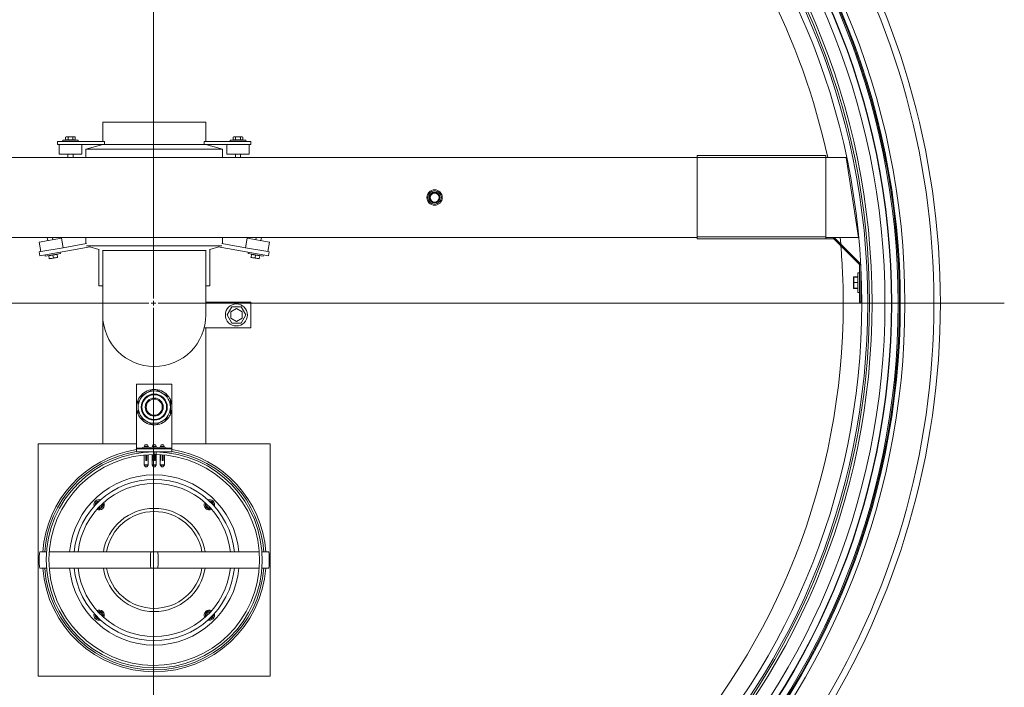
# Model space of a CAD drawing. Header units: metres. Extents: x 1333.9 to 1416.6, y -82.7 to -2.5.
# Tile 48 of 160: x 1362.5 to 1364.1, y -11.7 to -10.7. Entities that reach past the tile are written whole.
import ezdxf

# ---------------------------------------------------------------- set-up
doc = ezdxf.new("R2010")
doc.units = ezdxf.units.M
doc.linetypes.add('AUSGEZOGEN', pattern=[0])
for name, color, linetype, lineweight in [('XR$5$AM_0', 7, 'AUSGEZOGEN', 50), ('XR$5$MARKETING_DRW', 7, 'AUSGEZOGEN', 13), ('XR$5$ZR_Sanitär', 1, 'AUSGEZOGEN', 13)]:
    doc.layers.add(name, color=color, linetype=linetype, lineweight=lineweight)

# ---------------------------------------------------------------- blocks, each defined once
blk = doc.blocks.new('A$C43b69e9d')
at = {"layer": 'XR$5$AM_0', "lineweight": 18, "transparency": 33554687}
for p, q in [((-0.002745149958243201, 0.01537705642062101), (-0.002745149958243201, -0.02741489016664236)), ((0.0004044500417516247, -0.02741489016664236), (0.0004044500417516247, 0.01537705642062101)), ((-0.02001714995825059, -0.001446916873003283), (-0.02001714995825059, -0.01059091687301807)), ((-0.01087314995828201, -0.001446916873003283), (-0.02001714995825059, -0.001446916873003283)), ((-0.01576264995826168, -0.001511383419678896), (-0.01576264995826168, -0.001776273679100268)), ((-0.01512764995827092, -0.001776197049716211), (-0.01512764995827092, -0.001511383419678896)), ((-0.01087314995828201, -0.00532041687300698), (-0.01087314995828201, -0.001446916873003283)), ((-0.003313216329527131, -0.001485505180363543), (-0.003463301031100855, -0.001511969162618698)), ((-0.003463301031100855, -0.001511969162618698), (-0.003113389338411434, -0.003496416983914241)), ((-0.0033021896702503, -0.001548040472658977), (-0.003313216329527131, -0.001485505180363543)), ((-0.002926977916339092, -0.00148188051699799), (-0.0033021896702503, -0.001548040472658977)), ((-0.0033021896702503, -0.001548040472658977), (-0.003147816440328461, -0.002423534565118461)), ((-0.002926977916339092, -0.00148188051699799), (-0.002772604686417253, -0.002357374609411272)), ((-0.01576264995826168, -0.001878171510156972), (-0.01576264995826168, -0.005891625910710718)), ((-0.01512764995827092, -0.005891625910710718), (-0.01512764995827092, -0.001878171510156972)), ((-0.003586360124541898, -0.001881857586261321), (-0.003572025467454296, -0.001963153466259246)), ((-0.003468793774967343, -0.001861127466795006), (-0.003571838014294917, -0.001879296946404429)), ((-0.003428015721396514, -0.00171208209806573), (-0.003478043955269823, -0.001720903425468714)), ((-0.003425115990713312, -0.002021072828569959), (-0.003478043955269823, -0.001720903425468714)), ((-0.003468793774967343, -0.001861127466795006), (-0.003440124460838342, -0.002023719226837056)), ((-0.003450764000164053, -0.001875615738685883), (-0.003465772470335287, -0.001878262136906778)), ((-0.002745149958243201, -0.001798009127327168), (-0.002867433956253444, -0.001819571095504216)), ((-0.002745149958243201, -0.001772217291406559), (-0.002746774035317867, -0.001772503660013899)), ((-0.002746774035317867, -0.001772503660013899), (-0.002745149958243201, -0.001781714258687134)), ((-0.003543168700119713, -0.002041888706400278), (-0.003572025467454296, -0.001963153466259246)), ((-0.003572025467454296, -0.001963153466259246), (-0.003543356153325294, -0.002125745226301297)), ((-0.003514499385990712, -0.002204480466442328), (-0.003543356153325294, -0.002125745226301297)), ((-0.003543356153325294, -0.002125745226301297), (-0.003529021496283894, -0.002207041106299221)), ((-0.003440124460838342, -0.002023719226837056), (-0.003543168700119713, -0.002041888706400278)), ((-0.00341145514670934, -0.002186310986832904), (-0.003514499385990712, -0.002204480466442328)), ((-0.003440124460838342, -0.002023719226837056), (-0.00341145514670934, -0.002186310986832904)), ((-0.0033721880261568, -0.002321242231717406), (-0.003425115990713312, -0.002021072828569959)), ((-0.003414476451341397, -0.002169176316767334), (-0.003399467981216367, -0.002166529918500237)), ((-0.0033721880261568, -0.002321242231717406), (-0.003322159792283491, -0.002312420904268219)), ((-0.002832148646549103, -0.002019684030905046), (-0.002745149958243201, -0.002004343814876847)), ((0.0005314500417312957, -0.002272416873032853), (0.0005314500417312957, -0.003161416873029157)), ((0.0009124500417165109, -0.002272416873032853), (0.0005314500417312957, -0.002272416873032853)), ((0.0009124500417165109, -0.002208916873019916), (0.0009124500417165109, -0.004051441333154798)), ((0.0009124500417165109, -0.002208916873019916), (0.001039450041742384, -0.002208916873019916)), ((0.001039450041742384, -0.002208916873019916), (0.001039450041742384, -0.004051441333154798)), ((-0.002772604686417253, -0.002357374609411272), (-0.003147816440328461, -0.002423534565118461)), ((-0.002983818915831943, -0.003353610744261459), (-0.003147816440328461, -0.002423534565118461)), ((0.0005314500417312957, -0.002615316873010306), (0.0004044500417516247, -0.002615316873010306)), ((0.001090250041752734, -0.002412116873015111), (0.001039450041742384, -0.002412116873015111)), ((0.001090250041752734, -0.003021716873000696), (0.001090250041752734, -0.002412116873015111)), ((0.001105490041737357, -0.002569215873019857), (0.001090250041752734, -0.002569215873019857)), ((0.001105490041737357, -0.002526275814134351), (0.001210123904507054, -0.002526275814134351)), ((0.001105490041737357, -0.002621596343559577), (0.001105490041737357, -0.002526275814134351)), ((0.001105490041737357, -0.00281223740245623), (0.001105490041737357, -0.002621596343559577)), ((0.001105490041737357, -0.002621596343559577), (0.001210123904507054, -0.002621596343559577)), ((0.001224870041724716, -0.002551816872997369), (0.001210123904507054, -0.002526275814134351)), ((0.001210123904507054, -0.002526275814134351), (0.001224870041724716, -0.002573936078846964)), ((0.001224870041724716, -0.002573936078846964), (0.001224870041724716, -0.002551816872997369)), ((0.001224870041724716, -0.002716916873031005), (0.001224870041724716, -0.002573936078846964)), ((0.0004044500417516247, -0.002818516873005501), (0.0005314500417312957, -0.002818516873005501)), ((0.001039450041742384, -0.003021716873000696), (0.001090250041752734, -0.003021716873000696)), ((0.001090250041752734, -0.00286461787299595), (0.001105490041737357, -0.00286461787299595)), ((0.001105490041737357, -0.002907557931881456), (0.001105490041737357, -0.00281223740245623)), ((0.001105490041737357, -0.00281223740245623), (0.001210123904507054, -0.00281223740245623)), ((0.001105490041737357, -0.002907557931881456), (0.001210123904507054, -0.002907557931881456)), ((0.001210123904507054, -0.00281223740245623), (0.001224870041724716, -0.002859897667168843)), ((0.001210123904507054, -0.002907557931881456), (0.001224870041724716, -0.002882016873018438)), ((0.001224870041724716, -0.002859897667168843), (0.001224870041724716, -0.002716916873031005)), ((0.001224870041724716, -0.002882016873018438), (0.001224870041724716, -0.002859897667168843)), ((-0.003116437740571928, -0.003479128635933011), (-0.003212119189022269, -0.003834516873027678)), ((-0.003075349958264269, -0.008684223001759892), (-0.003075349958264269, -0.003353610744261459)), ((-0.002745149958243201, -0.003326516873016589), (-0.00298859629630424, -0.003326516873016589)), ((0.0007346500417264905, -0.003326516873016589), (0.0004044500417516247, -0.003326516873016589)), ((0.0009124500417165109, -0.003161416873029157), (0.0005314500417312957, -0.003161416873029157)), ((0.0009124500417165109, -0.003986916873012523), (0.0007346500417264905, -0.003326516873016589)), ((0.0007346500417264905, -0.003326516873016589), (0.0007346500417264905, -0.008711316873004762)), ((-0.01760710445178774, -0.003693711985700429), (-0.01761837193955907, -0.003693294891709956)), ((-0.01327192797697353, -0.003693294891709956), (-0.01328319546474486, -0.003693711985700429)), ((-0.004650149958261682, -0.003834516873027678), (-0.004650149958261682, -0.003986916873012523)), ((-0.003203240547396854, -0.003834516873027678), (-0.004650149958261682, -0.003834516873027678)), ((-0.01332921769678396, -0.003986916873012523), (-0.01334161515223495, -0.003986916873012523)), ((-0.01321436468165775, -0.003986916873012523), (-0.01321463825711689, -0.003986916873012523)), ((-0.005793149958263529, -0.003986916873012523), (-0.01087314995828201, -0.003986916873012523)), ((-0.004650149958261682, -0.003986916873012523), (-0.005793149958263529, -0.003986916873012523)), ((-0.004650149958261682, -0.003986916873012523), (-0.003243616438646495, -0.003986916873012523)), ((-0.003253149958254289, -0.008050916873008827), (-0.003253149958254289, -0.003986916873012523)), ((0.0009124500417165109, -0.004051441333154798), (0.001039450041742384, -0.004051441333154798)), ((0.0009124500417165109, -0.004051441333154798), (0.0009124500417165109, -0.007986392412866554)), ((0.001801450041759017, -0.003986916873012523), (0.001039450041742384, -0.003986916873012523)), ((0.001801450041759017, -0.008050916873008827), (0.001801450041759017, -0.003986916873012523)), ((-0.01119064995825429, -0.00532041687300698), (-0.01119064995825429, -0.006717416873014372)), ((-0.01119064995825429, -0.00532041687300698), (-0.01106364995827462, -0.00532041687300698)), ((-0.01106364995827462, -0.00532041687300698), (-0.01106364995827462, -0.006717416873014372)), ((-0.01106364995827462, -0.00532041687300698), (-0.01103824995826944, -0.00532041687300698)), ((-0.01103824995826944, -0.00532041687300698), (-0.008523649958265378, -0.00532041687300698)), ((-0.01103824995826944, -0.00532041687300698), (-0.01103824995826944, -0.005515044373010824)), ((-0.008523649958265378, -0.00532041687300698), (-0.008523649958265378, -0.006717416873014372)), ((-0.01170626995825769, -0.005621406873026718), (-0.01178246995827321, -0.005676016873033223)), ((-0.01178246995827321, -0.005726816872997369), (-0.01178246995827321, -0.005676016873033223)), ((-0.01178246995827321, -0.005726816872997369), (-0.01170626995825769, -0.005781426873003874)), ((-0.01170626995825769, -0.005781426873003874), (-0.01170626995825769, -0.005621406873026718)), ((-0.01170372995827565, -0.005630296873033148), (-0.01170626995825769, -0.005630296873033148)), ((-0.01170626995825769, -0.005772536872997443), (-0.01170372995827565, -0.005772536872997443)), ((-0.01152846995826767, -0.005621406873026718), (-0.01170372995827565, -0.005621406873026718)), ((-0.01170372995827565, -0.005781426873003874), (-0.01170372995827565, -0.005621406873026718)), ((-0.01170372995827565, -0.005781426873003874), (-0.01152846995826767, -0.005781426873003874)), ((-0.01152846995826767, -0.005623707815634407), (-0.01152846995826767, -0.005621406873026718)), ((-0.01131109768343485, -0.005623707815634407), (-0.01152846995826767, -0.005623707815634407)), ((-0.01152846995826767, -0.005682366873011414), (-0.01130590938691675, -0.005682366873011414)), ((-0.01152846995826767, -0.005720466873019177), (-0.01152846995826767, -0.005682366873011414)), ((-0.01130298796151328, -0.005720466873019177), (-0.01152846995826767, -0.005720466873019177)), ((-0.01152846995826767, -0.005779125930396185), (-0.01129917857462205, -0.005779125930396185)), ((-0.01152846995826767, -0.005781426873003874), (-0.01152846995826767, -0.005779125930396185)), ((-0.01129910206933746, -0.005781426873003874), (-0.01129904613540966, -0.005781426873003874)), ((-0.01119064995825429, -0.005623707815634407), (-0.01120904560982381, -0.005623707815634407)), ((-0.01120398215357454, -0.005682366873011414), (-0.01119064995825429, -0.005682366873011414)), ((-0.01119064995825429, -0.005720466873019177), (-0.01120113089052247, -0.005720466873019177)), ((-0.01119741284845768, -0.005779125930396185), (-0.01119064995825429, -0.005779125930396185)), ((-0.01105094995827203, -0.005486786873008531), (-0.01106364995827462, -0.005486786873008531)), ((-0.01100014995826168, -0.005599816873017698), (-0.01105094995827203, -0.005486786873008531)), ((-0.01105094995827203, -0.005916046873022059), (-0.01105094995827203, -0.005486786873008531)), ((-0.01105094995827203, -0.005916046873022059), (-0.01100014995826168, -0.005803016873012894)), ((-0.01100014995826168, -0.005803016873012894), (-0.01100014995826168, -0.005599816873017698)), ((-0.01096458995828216, -0.005630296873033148), (-0.01100014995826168, -0.005630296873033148)), ((-0.01100014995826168, -0.005772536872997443), (-0.01096458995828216, -0.005772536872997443)), ((-0.01096458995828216, -0.005772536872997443), (-0.01096458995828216, -0.005630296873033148)), ((-0.01576264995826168, -0.005891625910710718), (-0.01576264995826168, -0.006146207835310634)), ((-0.01576264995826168, -0.006146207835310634), (-0.01576264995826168, -0.01015966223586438)), ((-0.01512764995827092, -0.006146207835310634), (-0.01512764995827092, -0.005891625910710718)), ((-0.01512764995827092, -0.01015966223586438), (-0.01512764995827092, -0.006146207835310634)), ((-0.01170626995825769, -0.005938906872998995), (-0.01178246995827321, -0.0059935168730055)), ((-0.01178246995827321, -0.00604431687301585), (-0.01178246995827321, -0.0059935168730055)), ((-0.01178246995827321, -0.00604431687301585), (-0.01170626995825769, -0.006098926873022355)), ((-0.01170626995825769, -0.006098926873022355), (-0.01170626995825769, -0.005938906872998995)), ((-0.01170372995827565, -0.005947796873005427), (-0.01170626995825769, -0.005947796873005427)), ((-0.01170626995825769, -0.006090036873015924), (-0.01170372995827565, -0.006090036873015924)), ((-0.0112930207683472, -0.005938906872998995), (-0.01170372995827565, -0.005938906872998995)), ((-0.01170372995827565, -0.006098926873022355), (-0.01170372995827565, -0.005938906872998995)), ((-0.01170372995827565, -0.006098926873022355), (-0.0112930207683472, -0.006098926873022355)), ((-0.01152846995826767, -0.005938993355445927), (-0.01129301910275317, -0.005938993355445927)), ((-0.01152846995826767, -0.005949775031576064), (-0.01152846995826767, -0.005938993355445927)), ((-0.0112929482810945, -0.005942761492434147), (-0.01152846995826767, -0.005942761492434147)), ((-0.01129285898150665, -0.005947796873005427), (-0.01152846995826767, -0.005947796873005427)), ((-0.01129282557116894, -0.005949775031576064), (-0.01152846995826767, -0.005949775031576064)), ((-0.01152846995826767, -0.006022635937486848), (-0.01129224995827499, -0.006022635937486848)), ((-0.01152846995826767, -0.006059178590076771), (-0.01152846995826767, -0.006022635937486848)), ((-0.01152846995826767, -0.006058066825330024), (-0.01129224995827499, -0.006058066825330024)), ((-0.01129224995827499, -0.006059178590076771), (-0.01152846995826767, -0.006059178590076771)), ((-0.01119141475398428, -0.006099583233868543), (-0.01129299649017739, -0.006097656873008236)), ((-0.01119064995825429, -0.006018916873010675), (-0.01129224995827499, -0.006018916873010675)), ((-0.01129224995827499, -0.0060951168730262), (-0.01129224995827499, -0.006018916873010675)), ((-0.01119064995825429, -0.0060951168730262), (-0.01129224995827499, -0.0060951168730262)), ((-0.01122602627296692, -0.006098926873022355), (-0.01119064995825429, -0.006098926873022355)), ((-0.01119064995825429, -0.005938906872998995), (-0.0111914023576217, -0.005938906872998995)), ((-0.01119140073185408, -0.005938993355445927), (-0.01119064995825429, -0.005938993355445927)), ((-0.01119064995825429, -0.005942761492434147), (-0.01119133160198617, -0.005942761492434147)), ((-0.01119064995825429, -0.005947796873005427), (-0.01119124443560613, -0.005947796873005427)), ((-0.01119064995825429, -0.005949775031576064), (-0.01119121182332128, -0.005949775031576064)), ((-0.01119064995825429, -0.0060951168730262), (-0.01119064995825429, -0.006018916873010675)), ((-0.01106364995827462, -0.005916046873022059), (-0.01105094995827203, -0.005916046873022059)), ((-0.01105094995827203, -0.006121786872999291), (-0.01106364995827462, -0.006121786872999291)), ((-0.01105094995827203, -0.006121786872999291), (-0.01105094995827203, -0.005916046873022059)), ((-0.01100014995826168, -0.006234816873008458), (-0.01105094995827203, -0.006121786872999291)), ((-0.01105094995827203, -0.006551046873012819), (-0.01105094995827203, -0.006121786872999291)), ((-0.01100014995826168, -0.005917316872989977), (-0.01102583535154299, -0.005860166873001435)), ((-0.01102583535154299, -0.006177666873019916), (-0.01100014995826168, -0.006120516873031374)), ((-0.01100014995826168, -0.006120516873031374), (-0.01100014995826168, -0.005917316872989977)), ((-0.01096458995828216, -0.005947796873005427), (-0.01100014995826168, -0.005947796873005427)), ((-0.01100014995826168, -0.006090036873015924), (-0.01096458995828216, -0.006090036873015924)), ((-0.01096458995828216, -0.006090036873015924), (-0.01096458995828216, -0.005947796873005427)), ((-0.01170626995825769, -0.006256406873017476), (-0.01178246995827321, -0.006311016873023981)), ((-0.01178246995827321, -0.006361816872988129), (-0.01178246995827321, -0.006311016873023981)), ((-0.01178246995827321, -0.006361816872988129), (-0.01170626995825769, -0.006416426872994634)), ((-0.01170626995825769, -0.006416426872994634), (-0.01170626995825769, -0.006256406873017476)), ((-0.01170372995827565, -0.006265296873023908), (-0.01170626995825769, -0.006265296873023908)), ((-0.01170626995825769, -0.006407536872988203), (-0.01170372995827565, -0.006407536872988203)), ((-0.01152846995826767, -0.006256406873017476), (-0.01170372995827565, -0.006256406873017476)), ((-0.01170372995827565, -0.006416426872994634), (-0.01170372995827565, -0.006256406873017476)), ((-0.01170372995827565, -0.006416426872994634), (-0.01152846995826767, -0.006416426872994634)), ((-0.01152846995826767, -0.006262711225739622), (-0.01152846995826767, -0.006256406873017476)), ((-0.01152846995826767, -0.006256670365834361), (-0.01129906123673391, -0.006256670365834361)), ((-0.01129928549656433, -0.006260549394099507), (-0.01152846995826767, -0.006260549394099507)), ((-0.01129941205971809, -0.006262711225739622), (-0.01152846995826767, -0.006262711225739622)), ((-0.01152846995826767, -0.006329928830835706), (-0.01130391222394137, -0.006329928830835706)), ((-0.01152846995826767, -0.006367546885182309), (-0.01152846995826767, -0.006329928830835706)), ((-0.01152846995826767, -0.006366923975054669), (-0.01130685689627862, -0.006366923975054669)), ((-0.01130690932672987, -0.006367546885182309), (-0.01152846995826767, -0.006367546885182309)), ((-0.01152846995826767, -0.00641616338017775), (-0.01131129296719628, -0.00641616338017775)), ((-0.01152846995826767, -0.006416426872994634), (-0.01152846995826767, -0.00641616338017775)), ((-0.01120926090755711, -0.006416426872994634), (-0.0112091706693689, -0.006416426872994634)), ((-0.01120923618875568, -0.00641616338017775), (-0.01119064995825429, -0.00641616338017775)), ((-0.01119064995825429, -0.006367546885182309), (-0.01120495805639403, -0.006367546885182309)), ((-0.01120490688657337, -0.006366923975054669), (-0.01119064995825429, -0.006366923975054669)), ((-0.01120203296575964, -0.006329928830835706), (-0.01119064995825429, -0.006329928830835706)), ((-0.01119064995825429, -0.006262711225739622), (-0.0111976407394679, -0.006262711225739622)), ((-0.01119064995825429, -0.006260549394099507), (-0.01119751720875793, -0.006260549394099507)), ((-0.01119729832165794, -0.006256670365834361), (-0.01119064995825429, -0.006256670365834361)), ((-0.01106364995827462, -0.006551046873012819), (-0.01105094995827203, -0.006551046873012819)), ((-0.01105094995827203, -0.006551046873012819), (-0.01100014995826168, -0.006438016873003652)), ((-0.01103824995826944, -0.006522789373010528), (-0.01103824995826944, -0.006717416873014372)), ((-0.01100014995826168, -0.006438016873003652), (-0.01100014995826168, -0.006234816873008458)), ((-0.01096458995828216, -0.006265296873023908), (-0.01100014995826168, -0.006265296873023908)), ((-0.01100014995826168, -0.006407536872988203), (-0.01096458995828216, -0.006407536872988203)), ((-0.01096458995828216, -0.006407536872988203), (-0.01096458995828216, -0.006265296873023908)), ((-0.01119064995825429, -0.006717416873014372), (-0.01106364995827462, -0.006717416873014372)), ((-0.01103824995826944, -0.006717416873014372), (-0.01106364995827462, -0.006717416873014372)), ((-0.01103824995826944, -0.006717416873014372), (-0.008523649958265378, -0.006717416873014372)), ((-0.01087314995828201, -0.01059091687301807), (-0.01087314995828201, -0.006717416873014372)), ((-0.01761837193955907, -0.008077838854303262), (-0.01764756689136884, -0.008081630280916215)), ((-0.01334161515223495, -0.008050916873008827), (-0.01332921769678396, -0.008050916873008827)), ((-0.01324273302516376, -0.008081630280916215), (-0.01327192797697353, -0.008077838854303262)), ((-0.01321463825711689, -0.008050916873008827), (-0.01321436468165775, -0.008050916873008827)), ((-0.01087314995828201, -0.008050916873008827), (-0.006301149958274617, -0.008050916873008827)), ((-0.006301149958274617, -0.007986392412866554), (-0.006301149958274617, -0.009828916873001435)), ((-0.005793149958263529, -0.008050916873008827), (-0.004650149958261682, -0.008050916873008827)), ((-0.00528514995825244, -0.008050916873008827), (-0.00528514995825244, -0.009828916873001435)), ((-0.004650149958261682, -0.008050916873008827), (-0.004650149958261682, -0.008203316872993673)), ((-0.003243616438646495, -0.008050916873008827), (-0.004650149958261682, -0.008050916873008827)), ((0.0007346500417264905, -0.008711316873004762), (0.0009124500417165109, -0.008050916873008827)), ((0.0009124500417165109, -0.007986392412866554), (0.001039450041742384, -0.007986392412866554)), ((0.0009124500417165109, -0.009828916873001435), (0.0009124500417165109, -0.007986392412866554)), ((0.001039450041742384, -0.009828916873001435), (0.001039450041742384, -0.007986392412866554)), ((0.001039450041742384, -0.008050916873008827), (0.001801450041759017, -0.008050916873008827)), ((-0.004650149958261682, -0.008203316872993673), (-0.003203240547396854, -0.008203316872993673)), ((-0.003212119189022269, -0.008203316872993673), (-0.003116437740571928, -0.008558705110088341)), ((-0.005793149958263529, -0.00888610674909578), (-0.00611471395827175, -0.009071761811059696)), ((-0.005471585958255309, -0.009071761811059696), (-0.005793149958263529, -0.00888610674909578)), ((-0.003113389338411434, -0.00854141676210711), (-0.003463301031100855, -0.01052586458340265)), ((-0.003147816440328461, -0.00961429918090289), (-0.002983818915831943, -0.008684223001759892)), ((-0.00298859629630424, -0.008711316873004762), (-0.002745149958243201, -0.008711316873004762)), ((0.0004044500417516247, -0.008711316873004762), (0.0007346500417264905, -0.008711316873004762)), ((0.0005314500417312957, -0.008876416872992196), (0.0005314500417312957, -0.009765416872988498)), ((0.0009124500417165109, -0.008876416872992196), (0.0005314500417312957, -0.008876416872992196)), ((-0.00611471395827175, -0.009071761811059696), (-0.00611471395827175, -0.00944307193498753)), ((-0.005920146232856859, -0.009037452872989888), (-0.006047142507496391, -0.009257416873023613)), ((-0.006047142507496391, -0.009257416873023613), (-0.005920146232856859, -0.009477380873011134)), ((-0.0056661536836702, -0.009037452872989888), (-0.005920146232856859, -0.009037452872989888)), ((-0.005539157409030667, -0.009257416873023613), (-0.0056661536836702, -0.009037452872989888)), ((-0.0056661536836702, -0.009477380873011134), (-0.005539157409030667, -0.009257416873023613)), ((-0.005471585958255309, -0.00944307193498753), (-0.005471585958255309, -0.009071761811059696)), ((0.0005314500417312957, -0.00921931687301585), (0.0004044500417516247, -0.00921931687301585)), ((0.001090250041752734, -0.009016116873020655), (0.001039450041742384, -0.009016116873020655)), ((0.001090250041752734, -0.009625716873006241), (0.001090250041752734, -0.009016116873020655)), ((0.001105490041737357, -0.0091732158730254), (0.001090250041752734, -0.0091732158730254)), ((0.001105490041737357, -0.009225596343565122), (0.001105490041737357, -0.009130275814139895)), ((0.001105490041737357, -0.009130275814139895), (0.001210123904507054, -0.009130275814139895)), ((0.001105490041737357, -0.009225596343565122), (0.001210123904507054, -0.009225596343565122)), ((0.001105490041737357, -0.009416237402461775), (0.001105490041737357, -0.009225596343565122)), ((0.001224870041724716, -0.009155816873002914), (0.001210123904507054, -0.009130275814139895)), ((0.001210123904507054, -0.009130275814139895), (0.001224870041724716, -0.009177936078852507)), ((0.001224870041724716, -0.009177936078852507), (0.001224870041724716, -0.009155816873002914)), ((0.001224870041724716, -0.009320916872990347), (0.001224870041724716, -0.009177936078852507)), ((-0.00611471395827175, -0.00944307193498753), (-0.005793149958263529, -0.009628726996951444)), ((-0.005920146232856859, -0.009477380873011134), (-0.0056661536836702, -0.009477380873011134)), ((-0.005793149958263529, -0.009628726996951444), (-0.005471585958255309, -0.00944307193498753)), ((-0.003147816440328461, -0.00961429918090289), (-0.0033021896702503, -0.01048979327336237)), ((-0.002772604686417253, -0.00968045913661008), (-0.003147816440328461, -0.00961429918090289)), ((-0.002772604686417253, -0.00968045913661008), (-0.002926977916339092, -0.01055595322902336)), ((0.0004044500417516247, -0.009422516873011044), (0.0005314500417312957, -0.009422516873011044)), ((0.001039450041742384, -0.009625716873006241), (0.001090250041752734, -0.009625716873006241)), ((0.001090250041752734, -0.009468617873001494), (0.001105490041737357, -0.009468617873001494)), ((0.001105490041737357, -0.009416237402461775), (0.001210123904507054, -0.009416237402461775)), ((0.001105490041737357, -0.009511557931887), (0.001105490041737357, -0.009416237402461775)), ((0.001105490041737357, -0.009511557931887), (0.001210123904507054, -0.009511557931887)), ((0.001210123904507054, -0.009416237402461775), (0.001224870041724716, -0.009463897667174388)), ((0.001210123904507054, -0.009511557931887), (0.001224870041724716, -0.009486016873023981)), ((0.001224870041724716, -0.009463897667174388), (0.001224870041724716, -0.009320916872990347)), ((0.001224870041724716, -0.009486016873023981), (0.001224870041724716, -0.009463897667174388)), ((-0.00528514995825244, -0.009828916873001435), (-0.006301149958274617, -0.009828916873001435)), ((-0.003572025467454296, -0.01007468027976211), (-0.003586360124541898, -0.01015597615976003)), ((-0.003543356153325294, -0.009912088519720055), (-0.003572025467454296, -0.01007468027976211)), ((-0.003571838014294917, -0.01015853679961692), (-0.003572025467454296, -0.01007468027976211)), ((-0.003529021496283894, -0.00983079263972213), (-0.003543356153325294, -0.009912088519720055)), ((-0.003543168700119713, -0.009995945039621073), (-0.003543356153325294, -0.009912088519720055)), ((-0.003440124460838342, -0.0100141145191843), (-0.003543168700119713, -0.009995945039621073)), ((-0.00341145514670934, -0.009851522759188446), (-0.003514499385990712, -0.009833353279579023)), ((-0.003478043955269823, -0.01031693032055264), (-0.0033721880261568, -0.009716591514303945)), ((-0.003440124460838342, -0.0100141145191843), (-0.003468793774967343, -0.01017670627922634)), ((-0.00341145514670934, -0.009851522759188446), (-0.003440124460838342, -0.0100141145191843)), ((-0.003399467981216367, -0.009871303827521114), (-0.003414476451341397, -0.009868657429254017)), ((-0.003322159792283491, -0.009725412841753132), (-0.0033721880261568, -0.009716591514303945)), ((-0.002745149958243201, -0.0100334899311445), (-0.002832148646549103, -0.01001814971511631)), ((0.0009124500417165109, -0.009765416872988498), (0.0005314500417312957, -0.009765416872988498)), ((0.0009124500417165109, -0.009828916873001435), (0.001039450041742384, -0.009828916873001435)), ((-0.01576264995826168, -0.01026162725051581), (-0.01576264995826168, -0.01052645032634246)), ((-0.01512764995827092, -0.01052645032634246), (-0.01512764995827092, -0.01026155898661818)), ((-0.003468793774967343, -0.01017670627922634), (-0.003571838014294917, -0.01015853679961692)), ((-0.003478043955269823, -0.01031693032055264), (-0.003428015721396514, -0.01032575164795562)), ((-0.003465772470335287, -0.01015957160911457), (-0.003450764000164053, -0.01016221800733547)), ((-0.002867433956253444, -0.01021826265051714), (-0.002745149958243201, -0.01023982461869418)), ((-0.002745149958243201, -0.01025611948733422), (-0.002746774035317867, -0.01026533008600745)), ((-0.002746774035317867, -0.01026533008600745), (-0.002745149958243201, -0.01026561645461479)), ((-0.02001714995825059, -0.01059091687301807), (-0.01087314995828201, -0.01059091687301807)), ((-0.003463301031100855, -0.01052586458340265), (-0.003313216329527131, -0.01055232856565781)), ((-0.003313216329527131, -0.01055232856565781), (-0.0033021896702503, -0.01048979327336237)), ((-0.002926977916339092, -0.01055595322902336), (-0.0033021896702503, -0.01048979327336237)), ((-0.00279594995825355, -0.03249489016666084), (-0.00279594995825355, -0.02741489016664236)), ((-0.002719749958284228, -0.02741489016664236), (-0.00279594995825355, -0.02741489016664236)), ((-0.002719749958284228, -0.02741489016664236), (-0.002719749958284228, -0.03249489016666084)), ((0.0004044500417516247, -0.02741489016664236), (-0.002719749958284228, -0.02741489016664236)), ((0.0004044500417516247, -0.03249489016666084), (0.0004044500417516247, -0.02741489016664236)), ((0.0004806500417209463, -0.02741489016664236), (0.0004044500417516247, -0.02741489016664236)), ((0.0004806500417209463, -0.02741489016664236), (0.0004806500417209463, -0.03249489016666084)), ((-0.00279594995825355, -0.03249489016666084), (-0.002719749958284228, -0.03249489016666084)), ((-0.00279594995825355, -0.03279352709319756), (-0.00279594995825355, -0.03249489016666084)), ((-0.002745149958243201, -0.03249489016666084), (-0.002745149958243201, -0.03376385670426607)), ((0.0004044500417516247, -0.03249489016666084), (-0.002719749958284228, -0.03249489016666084)), ((0.0004044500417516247, -0.03328749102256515), (0.0004044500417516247, -0.03249489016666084)), ((0.0004044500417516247, -0.03249489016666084), (0.0004806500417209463, -0.03249489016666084)), ((-0.002803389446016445, -0.03281148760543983), (-0.003800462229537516, -0.03380856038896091)), ((-0.002767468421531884, -0.0328474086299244), (-0.003764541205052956, -0.03384448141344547)), ((-0.002803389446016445, -0.03281148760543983), (-0.002767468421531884, -0.0328474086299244)), ((-0.00279594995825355, -0.03279352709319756), (-0.002745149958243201, -0.03279352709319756)), ((-0.002994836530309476, -0.03307477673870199), (-0.002745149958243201, -0.0330520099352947)), ((-0.002745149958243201, -0.0337716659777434), (0.0004044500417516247, -0.03328749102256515)), ((0.0003536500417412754, -0.03329530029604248), (0.0004044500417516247, -0.03329530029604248)), ((0.0004044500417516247, -0.03329530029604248), (0.0004044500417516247, -0.03328749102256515)), ((-0.004904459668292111, -0.03375249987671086), (-0.004904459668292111, -0.0338159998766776)), ((-0.00414245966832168, -0.03375249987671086), (-0.004904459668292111, -0.03375249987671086)), ((-0.004756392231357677, -0.03375249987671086), (-0.004756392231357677, -0.03360009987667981)), ((-0.004739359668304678, -0.03360009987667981), (-0.004756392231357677, -0.03360009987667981)), ((-0.004523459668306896, -0.03360009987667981), (-0.004739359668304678, -0.03360009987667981)), ((-0.004739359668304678, -0.03375249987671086), (-0.004739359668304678, -0.03360009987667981)), ((-0.004728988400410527, -0.03357469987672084), (-0.004713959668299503, -0.03357469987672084)), ((-0.004713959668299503, -0.03357469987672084), (-0.004523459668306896, -0.03357469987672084)), ((-0.004523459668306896, -0.03360009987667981), (-0.004523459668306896, -0.03357469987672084)), ((-0.004523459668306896, -0.03357469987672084), (-0.004332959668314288, -0.03357469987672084)), ((-0.004523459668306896, -0.03375249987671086), (-0.004523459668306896, -0.03360009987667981)), ((-0.004307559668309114, -0.03360009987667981), (-0.004523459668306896, -0.03360009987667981)), ((-0.004332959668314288, -0.03357469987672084), (-0.004317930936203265, -0.03357469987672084)), ((-0.004307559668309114, -0.03375249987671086), (-0.004307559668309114, -0.03360009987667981)), ((-0.004290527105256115, -0.03360009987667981), (-0.004307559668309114, -0.03360009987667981)), ((-0.004290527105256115, -0.03375249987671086), (-0.004290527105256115, -0.03360009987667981)), ((-0.00414245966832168, -0.0338159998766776), (-0.00414245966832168, -0.03375249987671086)), ((-0.002745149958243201, -0.03376385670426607), (-0.002745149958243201, -0.0337716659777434)), ((-0.005285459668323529, -0.03386679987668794), (-0.005285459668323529, -0.0338159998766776)), ((-0.003818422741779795, -0.0338159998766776), (-0.005285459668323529, -0.0338159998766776)), ((-0.003818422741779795, -0.03386679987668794), (-0.005285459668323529, -0.03386679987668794)), ((-0.004650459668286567, -0.03386679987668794), (-0.004650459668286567, -0.03389969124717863)), ((-0.004396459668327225, -0.0338922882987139), (-0.004396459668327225, -0.03386679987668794)), ((-0.003818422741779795, -0.0338159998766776), (-0.003818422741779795, -0.03386679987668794)), ((-0.003800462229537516, -0.03380856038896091), (-0.003764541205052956, -0.03384448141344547))]:
    blk.add_line(p, q, dxfattribs=at)
for points in [[(-0.01576264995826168, -0.001511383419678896), (-0.01576007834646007, -0.001507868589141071), (-0.01574873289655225, -0.001503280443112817), (-0.01572865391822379, -0.001498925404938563), (-0.0157004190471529, -0.001494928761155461), (-0.01566484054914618, -0.001491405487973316), (-0.01562294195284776, -0.001488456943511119), (-0.01557592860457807, -0.001486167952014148), (-0.01552515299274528, -0.001484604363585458), (-0.01547207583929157, -0.00148381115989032), (-0.01541822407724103, -0.00148381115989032), (-0.01536514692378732, -0.001484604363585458), (-0.01531437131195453, -0.001486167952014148), (-0.01526735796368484, -0.001488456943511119), (-0.01522545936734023, -0.001491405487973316), (-0.0151898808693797, -0.001494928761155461), (-0.01516164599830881, -0.001498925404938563), (-0.01514156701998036, -0.001503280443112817), (-0.01513022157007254, -0.001507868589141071), (-0.01512764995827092, -0.001511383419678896)], [(-0.01576264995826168, -0.005891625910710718), (-0.01576007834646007, -0.005888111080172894), (-0.01574873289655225, -0.00588352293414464), (-0.01572865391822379, -0.005879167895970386), (-0.0157004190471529, -0.005875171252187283), (-0.01566484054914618, -0.005871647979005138), (-0.01562294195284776, -0.00586869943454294), (-0.01557592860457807, -0.00586641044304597), (-0.01552515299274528, -0.005864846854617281), (-0.01547207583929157, -0.005864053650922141), (-0.01541822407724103, -0.005864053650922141), (-0.01536514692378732, -0.005864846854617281), (-0.01531437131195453, -0.00586641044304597), (-0.01526735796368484, -0.00586869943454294), (-0.01522545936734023, -0.005871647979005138), (-0.0151898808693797, -0.005875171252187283), (-0.01516164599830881, -0.005879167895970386), (-0.01514156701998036, -0.00588352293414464), (-0.01513022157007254, -0.005888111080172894), (-0.01512764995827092, -0.005891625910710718)], [(-0.01576264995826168, -0.006146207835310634), (-0.01576007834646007, -0.006149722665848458), (-0.01574873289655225, -0.006154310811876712), (-0.01572865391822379, -0.006158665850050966), (-0.0157004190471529, -0.006162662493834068), (-0.01566484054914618, -0.006166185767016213), (-0.01562294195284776, -0.00616913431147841), (-0.01557592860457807, -0.006171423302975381), (-0.01552515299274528, -0.00617298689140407), (-0.01547207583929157, -0.006173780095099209), (-0.01541822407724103, -0.006173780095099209), (-0.01536514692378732, -0.00617298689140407), (-0.01531437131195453, -0.006171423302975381), (-0.01526735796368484, -0.00616913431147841), (-0.01522545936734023, -0.006166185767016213), (-0.0151898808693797, -0.006162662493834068), (-0.01516164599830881, -0.006158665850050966), (-0.01514156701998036, -0.006154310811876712), (-0.01513022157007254, -0.006149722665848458), (-0.01512764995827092, -0.006146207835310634)], [(-0.01761837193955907, -0.008039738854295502), (-0.01765627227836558, -0.00804452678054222), (-0.01767586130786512, -0.008050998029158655)], [(-0.01321463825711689, -0.008050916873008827), (-0.01323402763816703, -0.00804452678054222), (-0.01327192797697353, -0.008039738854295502)], [(-0.01576264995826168, -0.01052645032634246), (-0.01576007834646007, -0.01052996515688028), (-0.01574873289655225, -0.01053455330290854), (-0.01572865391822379, -0.01053890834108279), (-0.0157004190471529, -0.01054290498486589), (-0.01566484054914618, -0.01054642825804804), (-0.01562294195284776, -0.01054937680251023), (-0.01557592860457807, -0.0105516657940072), (-0.01552515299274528, -0.01055322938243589), (-0.01547207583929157, -0.01055402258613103), (-0.01541822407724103, -0.01055402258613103), (-0.01536514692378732, -0.01055322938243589), (-0.01531437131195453, -0.0105516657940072), (-0.01526735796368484, -0.01054937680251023), (-0.01522545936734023, -0.01054642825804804), (-0.0151898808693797, -0.01054290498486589), (-0.01516164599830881, -0.01053890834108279), (-0.01514156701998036, -0.01053455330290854), (-0.01513022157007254, -0.01052996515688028), (-0.01512764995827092, -0.01052645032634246)]]:
    blk.add_lwpolyline(points, dxfattribs=at)
for centre, radius in [((-0.005335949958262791, -0.006018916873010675), 0.02958770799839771), ((-0.005335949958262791, -0.006018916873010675), 0.02940662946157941), ((-0.005335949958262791, -0.006018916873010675), 0.02937110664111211), ((-0.005335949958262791, -0.006018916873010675), 0.02932471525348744), ((-0.005335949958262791, -0.006018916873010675), 0.02907133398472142), ((-0.005335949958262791, -0.006018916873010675), 0.02905588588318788), ((-0.005335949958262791, -0.006018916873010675), 0.0288018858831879), ((-0.005335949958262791, -0.006018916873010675), 0.0282938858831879), ((-0.005335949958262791, -0.006018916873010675), 0.028194), ((-0.005335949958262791, -0.006018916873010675), 0.02812215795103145), ((-0.005335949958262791, -0.006018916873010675), 0.02788920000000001), ((-0.00942534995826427, -0.006018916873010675), 0.0005143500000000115), ((-0.00942534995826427, -0.006018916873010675), 0.0005080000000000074), ((-0.00942534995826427, -0.006018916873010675), 0.0004874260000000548), ((-0.00942534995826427, -0.006018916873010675), 0.0003555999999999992), ((-0.00942534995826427, -0.006018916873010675), 0.000317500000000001), ((-0.005793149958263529, -0.009257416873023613), 0.0004363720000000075), ((-0.001170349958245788, -0.01706791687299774), 0.0003048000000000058), ((-0.001170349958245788, -0.01706791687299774), 0.0002616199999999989), ((-0.001170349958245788, -0.01706791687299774), 0.0002108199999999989), ((-0.001170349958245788, -0.01706791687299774), 0.0001993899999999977), ((-0.001170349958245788, -0.01706791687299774), 0.0001879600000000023), ((-0.001170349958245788, -0.01706791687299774), 0.0001778)]:
    blk.add_circle(centre, radius, dxfattribs=at)
for centre, radius, start, end in [((-0.005335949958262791, -0.006018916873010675), 0.02715695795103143, 85.22084149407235, 174.6332611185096), ((-0.0154451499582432, -0.006018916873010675), 0.004406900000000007, 94.13151752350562, 180), ((-0.0154451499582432, -0.006018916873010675), 0.004330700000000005, 94.20434237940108, 265.7956576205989), ((-0.0154451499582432, -0.006018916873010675), 0.004254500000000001, 0, 358.9135928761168), ((-0.0154451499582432, -0.006018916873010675), 0.004152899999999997, 0, 358.9135928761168), ((-0.0154451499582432, -0.006018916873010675), 0.004406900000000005, 9.119925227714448, 85.8684824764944), ((-0.0154451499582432, -0.006018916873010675), 0.004330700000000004, 9.28179913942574, 85.79565762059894), ((-0.0154451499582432, -0.006018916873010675), 0.003352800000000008, 95.43387886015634, 264.5661211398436), ((-0.0154451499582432, -0.006018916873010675), 0.003352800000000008, 0, 84.5661211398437), ((-0.0154451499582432, -0.006018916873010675), 0.003175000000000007, 95.73917043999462, 264.2608295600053), ((-0.0154451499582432, -0.006018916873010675), 0.003017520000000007, 96.039775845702, 263.960224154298), ((-0.0154451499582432, -0.006018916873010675), 0.003175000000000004, 275.7391704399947, 84.26082956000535), ((-0.0154451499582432, -0.006018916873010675), 0.003017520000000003, 276.039775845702, 83.960224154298), ((-0.01761837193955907, -0.003845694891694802), 0.0002032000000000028, 73.37280329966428, 196.6271967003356), ((-0.01761837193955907, -0.003845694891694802), 0.0001574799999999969, 84.06526927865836, 185.9347307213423), ((-0.01761837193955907, -0.003845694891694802), 0.0001524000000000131, 90, 184.2399546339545), ((-0.01761837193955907, -0.003845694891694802), 0.0001143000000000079, 107.2498262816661, 162.7501737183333), ((-0.01761837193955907, -0.003845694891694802), 0.0002032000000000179, 242.7917287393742, 27.2082712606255), ((-0.01761837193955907, -0.003845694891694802), 0.0001574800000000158, 247.1623770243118, 22.83762297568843), ((-0.01761837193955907, -0.003845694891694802), 0.0001524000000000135, 247.8379886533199, 22.16201134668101), ((-0.01761837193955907, -0.003845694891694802), 0.0001143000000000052, 255.2012953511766, 14.79870464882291), ((-0.01327192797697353, -0.003845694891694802), 0.0002032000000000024, 152.7917287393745, 297.2082712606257), ((-0.01327192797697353, -0.003845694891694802), 0.0001574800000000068, 157.1623770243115, 292.8376229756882), ((-0.01327192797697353, -0.003845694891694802), 0.0001524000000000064, 157.8379886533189, 292.0809878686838), ((-0.01327192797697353, -0.003845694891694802), 0.0001143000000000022, 165.2012953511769, 284.798704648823), ((-0.01327192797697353, -0.003845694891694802), 0.0002031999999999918, 343.3728032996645, 106.6271967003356), ((-0.01327192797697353, -0.003845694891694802), 0.0001574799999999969, 354.0652692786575, 95.93473072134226), ((-0.01327192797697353, -0.003845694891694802), 0.00015239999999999, 355.7600453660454, 90), ((-0.01327192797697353, -0.003845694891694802), 0.0001142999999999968, 17.24982628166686, 72.75017371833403), ((-0.0154451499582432, -0.006018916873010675), 0.002032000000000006, 98.98929934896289, 180), ((-0.0154451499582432, -0.006018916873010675), 0.001907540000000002, 99.58117269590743, 180), ((-0.0154451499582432, -0.006018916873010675), 0.002032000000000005, 278.9892993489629, 81.0107006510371), ((-0.0154451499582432, -0.006018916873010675), 0.001907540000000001, 279.5811726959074, 80.41882730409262), ((-0.005793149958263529, -0.006018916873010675), 0.002032, 90, 270), ((-0.00942534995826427, -0.006018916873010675), 0.000635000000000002, 90, 150.0000000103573), ((-0.00942534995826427, -0.006018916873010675), 0.0006985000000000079, 114.6199772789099, 125.3800227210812), ((-0.00942534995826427, -0.006018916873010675), 0.0006984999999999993, 65.38002272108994, 114.61997727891), ((-0.00942534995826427, -0.006018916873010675), 0.000635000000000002, 29.99999998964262, 90), ((-0.00942534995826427, -0.006018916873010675), 0.0006985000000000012, 54.61997727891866, 65.3800227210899), ((-0.01096458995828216, -0.005701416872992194), 7.112000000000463e-05, 270, 90), ((-0.00942534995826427, -0.006018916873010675), 0.0006985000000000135, 125.3800227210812, 174.6199773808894), ((-0.00942534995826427, -0.006018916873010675), 0.000635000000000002, 150.0000000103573, 209.9999999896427), ((-0.00942534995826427, -0.006018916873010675), 0.0006985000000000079, 5.38002261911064, 54.61997727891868), ((-0.00942534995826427, -0.006018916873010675), 0.000635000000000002, 330.0000000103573, 29.99999998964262), ((-0.0154451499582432, -0.006018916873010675), 0.004406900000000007, 180, 265.8684824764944), ((-0.0154451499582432, -0.006018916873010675), 0.002032, 180, 261.010700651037), ((-0.0154451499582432, -0.006018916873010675), 0.001907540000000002, 180, 260.4188273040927), ((-0.0154451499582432, -0.006018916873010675), 0.003352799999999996, 275.4338788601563, 0), ((-0.01096458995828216, -0.006018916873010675), 7.112000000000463e-05, 270, 90), ((-0.00942534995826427, -0.006018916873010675), 0.0006985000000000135, 174.6199773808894, 185.3800226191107), ((-0.00942534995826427, -0.006018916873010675), 0.0006985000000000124, 185.3800226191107, 234.6199772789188), ((-0.00942534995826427, -0.006018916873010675), 0.0006985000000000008, 305.3800227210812, 354.6199773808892), ((-0.00942534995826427, -0.006018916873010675), 0.0006985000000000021, 354.6199773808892, 5.380022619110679), ((-0.01096458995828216, -0.006336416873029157), 7.112000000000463e-05, 270, 90), ((-0.00942534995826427, -0.006018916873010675), 0.000635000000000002, 209.9999999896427, 270), ((-0.00942534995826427, -0.006018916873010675), 0.0006985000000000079, 234.6199772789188, 245.3800227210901), ((-0.00942534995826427, -0.006018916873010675), 0.000635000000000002, 270, 330.0000000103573), ((-0.00942534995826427, -0.006018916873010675), 0.0006984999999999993, 294.61997727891, 305.3800227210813), ((-0.0154451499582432, -0.006018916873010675), 0.004406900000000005, 274.1315175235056, 350.8800747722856), ((-0.0154451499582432, -0.006018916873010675), 0.004330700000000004, 274.2043423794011, 350.7182008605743), ((-0.00942534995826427, -0.006018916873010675), 0.0006984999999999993, 245.3800227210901, 294.61997727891), ((-0.01761837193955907, -0.008192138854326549), 0.0002032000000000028, 163.3728032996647, 286.6271967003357), ((-0.01761837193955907, -0.008192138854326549), 0.0002031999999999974, 332.7917287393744, 117.2082712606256), ((-0.01761837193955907, -0.008192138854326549), 0.0001574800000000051, 337.162377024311, 112.8376229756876), ((-0.01761837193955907, -0.008192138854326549), 0.0001524, 337.8379886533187, 90), ((-0.01761837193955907, -0.008192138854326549), 0.0001143, 345.2012953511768, 90), ((-0.01327192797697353, -0.008192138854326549), 0.0002032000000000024, 62.79172873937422, 207.208271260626), ((-0.01327192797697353, -0.008192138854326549), 0.00015747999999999, 67.16237702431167, 202.8376229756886), ((-0.01327192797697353, -0.008192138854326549), 0.0001524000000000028, 90, 202.1620113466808), ((-0.01327192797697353, -0.008192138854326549), 0.0001143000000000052, 90, 194.7987046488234), ((-0.01327192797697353, -0.008192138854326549), 0.0002031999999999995, 253.3728032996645, 16.62719670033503), ((-0.01761837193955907, -0.008192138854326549), 0.0001574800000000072, 174.0652692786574, 275.9347307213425), ((-0.01761837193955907, -0.008192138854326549), 0.0001524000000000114, 175.7600453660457, 274.2399546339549), ((-0.01761837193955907, -0.008192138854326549), 0.0001143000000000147, 197.2498262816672, 252.7501737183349), ((-0.01327192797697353, -0.008192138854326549), 0.0001574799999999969, 264.0652692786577, 5.934730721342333), ((-0.01327192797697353, -0.008192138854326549), 0.0001524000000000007, 265.7600453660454, 4.239954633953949), ((-0.01327192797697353, -0.008192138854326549), 0.0001143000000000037, 287.2498262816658, 342.7501737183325), ((-0.005335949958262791, -0.006018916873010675), 0.02715695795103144, 185.3667388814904, 270), ((-0.005335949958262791, -0.006018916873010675), 0.03098800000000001, 205.4363531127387, 334.5636468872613), ((-0.005335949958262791, -0.006018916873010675), 0.03073399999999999, 205.4326393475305, 334.5673606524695), ((-0.005335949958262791, -0.006018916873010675), 0.02715695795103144, 282.203154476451, 312.3175091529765), ((-0.002821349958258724, -0.03279352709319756), 2.540000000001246e-05, 314.9999999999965, 0), ((-0.002821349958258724, -0.03279352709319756), 7.620000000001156e-05, 315.0000000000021, 0), ((-0.005335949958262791, -0.006018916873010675), 0.02715695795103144, 270, 274.7791585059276), ((-0.004713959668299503, -0.03360009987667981), 2.54e-05, 90, 180), ((-0.004332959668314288, -0.03360009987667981), 2.540000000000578e-05, 0, 90), ((-0.003818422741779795, -0.03379059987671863), 2.540000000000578e-05, 270, 315.0000000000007), ((-0.003818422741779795, -0.03379059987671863), 7.620000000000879e-05, 276.2554020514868, 315.0000000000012)]:
    blk.add_arc(centre, radius, start, end, dxfattribs=at)
for centre, start_param, end_param in [((-0.004728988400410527, -0.03360009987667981), 1.57079632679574, 3.141592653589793), ((-0.004317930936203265, -0.03360009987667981), 0, 1.57079632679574)]:
    blk.add_ellipse(centre, major_axis=(2.740383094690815e-05, 0), ratio=0.9268777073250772, start_param=start_param, end_param=end_param, dxfattribs=at)
for points, knots in [([(-0.003571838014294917, -0.001879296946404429), (-0.003577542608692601, -0.001880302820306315), (-0.003585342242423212, -0.001881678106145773), (-0.003586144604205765, -0.001881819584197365), (-0.003586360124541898, -0.001881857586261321)], [0, 0, 0, 0, 0.7313926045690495, 1, 1, 1, 1]), ([(-0.003572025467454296, -0.001963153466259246), (-0.003572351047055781, -0.001961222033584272), (-0.00357698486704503, -0.001933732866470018), (-0.003574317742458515, -0.001905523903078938), (-0.003571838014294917, -0.001879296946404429)], [0, 0, 0, 0, 0.07026159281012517, 1, 1, 1, 1]), ([(-0.003543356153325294, -0.002125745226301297), (-0.00354368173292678, -0.002123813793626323), (-0.003548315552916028, -0.002096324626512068), (-0.003545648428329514, -0.002068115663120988), (-0.003543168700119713, -0.002041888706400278)], [0, 0, 0, 0, 0.07026159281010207, 1, 1, 1, 1]), ([(-0.003529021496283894, -0.002207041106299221), (-0.003528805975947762, -0.002207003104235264), (-0.003528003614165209, -0.002206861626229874), (-0.003520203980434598, -0.002205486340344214), (-0.003514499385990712, -0.002204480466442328)], [0, 0, 0, 0, 0.2686073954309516, 1, 1, 1, 1]), ([(0.001224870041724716, -0.002573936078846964), (0.001224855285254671, -0.002575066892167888), (0.001224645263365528, -0.002591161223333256), (0.001217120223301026, -0.002606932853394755), (0.001210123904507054, -0.002621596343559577)], [0, 0, 0, 0, 0.07026159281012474, 1, 1, 1, 1]), ([(0.001210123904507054, -0.002621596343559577), (0.001212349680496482, -0.002629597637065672), (0.001220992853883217, -0.002660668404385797), (0.001223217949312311, -0.002692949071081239), (0.001224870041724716, -0.002716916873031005)], [0, 0, 0, 0, 0.2575183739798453, 0.9999999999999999, 0.9999999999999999, 0.9999999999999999, 0.9999999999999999]), ([(0.001224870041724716, -0.002716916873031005), (0.001224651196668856, -0.00272558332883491), (0.001223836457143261, -0.002757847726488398), (0.00121591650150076, -0.002789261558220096), (0.001210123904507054, -0.00281223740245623)], [0, 0, 0, 0, 0.2686073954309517, 1, 1, 1, 1]), ([(0.001224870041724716, -0.002859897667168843), (0.001224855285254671, -0.002861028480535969), (0.001224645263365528, -0.002877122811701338), (0.001217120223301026, -0.002892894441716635), (0.001210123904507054, -0.002907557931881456)], [0, 0, 0, 0, 0.07026159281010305, 1, 1, 1, 1]), ([(-0.009716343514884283, -0.005383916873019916), (-0.009692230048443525, -0.005383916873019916), (-0.009643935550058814, -0.005383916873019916), (-0.009571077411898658, -0.005383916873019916), (-0.009498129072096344, -0.005383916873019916), (-0.009449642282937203, -0.005383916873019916), (-0.00942534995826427, -0.005383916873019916)], [0, 0, 0, 0, 0.2522719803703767, 0.5052508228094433, 0.75212613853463, 1, 1, 1, 1]), ([(-0.00942534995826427, -0.005383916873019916), (-0.009407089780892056, -0.005383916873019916), (-0.009370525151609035, -0.005383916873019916), (-0.009315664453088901, -0.005383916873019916), (-0.009260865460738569, -0.005383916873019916), (-0.009200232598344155, -0.005383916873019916), (-0.009158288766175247, -0.005383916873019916), (-0.009134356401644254, -0.005383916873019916)], [0, 0, 0, 0, 0.1863349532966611, 0.3731217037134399, 0.561181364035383, 0.7496183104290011, 1, 1, 1, 1]), ([(-0.01012077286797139, -0.005953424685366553), (-0.01010892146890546, -0.005932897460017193), (-0.01008518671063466, -0.005891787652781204), (-0.01004897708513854, -0.005829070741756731), (-0.01001229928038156, -0.005765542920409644), (-0.009987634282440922, -0.005722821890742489), (-0.009975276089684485, -0.005701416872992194)], [0, 0, 0, 0, 0.2479902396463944, 0.4966492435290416, 0.7478002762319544, 1, 1, 1, 1]), ([(-0.009975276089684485, -0.005701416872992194), (-0.009968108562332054, -0.005689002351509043), (-0.009953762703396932, -0.005664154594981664), (-0.009930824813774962, -0.005624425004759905), (-0.009897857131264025, -0.005567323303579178), (-0.009863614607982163, -0.005508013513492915), (-0.009838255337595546, -0.005464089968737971), (-0.009829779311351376, -0.005449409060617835)], [0, 0, 0, 0, 0.1462927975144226, 0.2928061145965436, 0.468871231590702, 0.8224766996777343, 1, 1, 1, 1]), ([(-0.009020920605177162, -0.005449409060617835), (-0.009009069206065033, -0.005469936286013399), (-0.00898533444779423, -0.005511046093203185), (-0.008949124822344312, -0.00557376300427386), (-0.008912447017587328, -0.005637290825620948), (-0.00888778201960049, -0.005680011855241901), (-0.008875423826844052, -0.005701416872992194)], [0, 0, 0, 0, 0.2479902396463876, 0.4966492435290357, 0.7478002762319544, 1, 1, 1, 1]), ([(-0.008875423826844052, -0.005701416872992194), (-0.008861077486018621, -0.005726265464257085), (-0.00883810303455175, -0.005766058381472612), (-0.008806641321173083, -0.005820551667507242), (-0.008780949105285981, -0.005865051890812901), (-0.008755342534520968, -0.005909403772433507), (-0.008738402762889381, -0.005938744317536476), (-0.008729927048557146, -0.005953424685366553)], [0, 0, 0, 0, 0.2927466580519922, 0.4688090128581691, 0.6452031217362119, 0.8224794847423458, 0.9999999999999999, 0.9999999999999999, 0.9999999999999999, 0.9999999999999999]), ([(-0.009975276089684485, -0.006336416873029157), (-0.009982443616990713, -0.006324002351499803), (-0.009996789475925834, -0.006299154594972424), (-0.0100197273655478, -0.006259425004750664), (-0.01005269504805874, -0.00620232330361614), (-0.0100869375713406, -0.006143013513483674), (-0.01011229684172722, -0.00609908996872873), (-0.01012077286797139, -0.006084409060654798)], [0, 0, 0, 0, 0.1462927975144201, 0.2928061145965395, 0.4688712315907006, 0.8224766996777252, 1, 1, 1, 1]), ([(-0.008729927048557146, -0.006084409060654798), (-0.008741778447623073, -0.006104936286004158), (-0.008765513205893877, -0.006146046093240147), (-0.008801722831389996, -0.006208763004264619), (-0.00883840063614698, -0.006272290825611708), (-0.008863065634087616, -0.006315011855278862), (-0.008875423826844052, -0.006336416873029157)], [0, 0, 0, 0, 0.2479902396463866, 0.4966492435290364, 0.7478002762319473, 1, 1, 1, 1]), ([(-0.009829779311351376, -0.006588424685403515), (-0.009841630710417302, -0.006567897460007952), (-0.009865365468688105, -0.006526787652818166), (-0.009901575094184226, -0.006464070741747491), (-0.009938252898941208, -0.006400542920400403), (-0.009962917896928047, -0.006357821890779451), (-0.009975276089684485, -0.006336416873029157)], [0, 0, 0, 0, 0.2479902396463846, 0.4966492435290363, 0.7478002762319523, 0.9999999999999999, 0.9999999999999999, 0.9999999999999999, 0.9999999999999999]), ([(-0.008875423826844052, -0.006336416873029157), (-0.008889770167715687, -0.006361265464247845), (-0.008912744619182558, -0.006401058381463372), (-0.008944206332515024, -0.006455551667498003), (-0.008969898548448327, -0.006500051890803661), (-0.00899550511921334, -0.006544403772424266), (-0.009012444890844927, -0.006573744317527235), (-0.009020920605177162, -0.006588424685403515)], [0, 0, 0, 0, 0.2927466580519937, 0.4688090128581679, 0.6452031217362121, 0.8224794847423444, 1, 1, 1, 1]), ([(-0.00942534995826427, -0.006653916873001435), (-0.009449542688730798, -0.006653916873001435), (-0.009498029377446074, -0.006653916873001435), (-0.009570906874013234, -0.006653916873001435), (-0.009643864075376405, -0.006653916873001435), (-0.009692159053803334, -0.006653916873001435), (-0.009716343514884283, -0.006653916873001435)], [0, 0, 0, 0, 0.2468581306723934, 0.4947491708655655, 0.7469877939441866, 1, 1, 1, 1]), ([(-0.009134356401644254, -0.006653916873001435), (-0.009158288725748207, -0.006653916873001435), (-0.009200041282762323, -0.006653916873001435), (-0.009260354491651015, -0.006653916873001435), (-0.009314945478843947, -0.006653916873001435), (-0.009369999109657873, -0.006653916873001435), (-0.009406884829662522, -0.006653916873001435), (-0.00942534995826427, -0.006653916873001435)], [0, 0, 0, 0, 0.2503817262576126, 0.436818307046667, 0.6236025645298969, 0.8115740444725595, 1, 1, 1, 1]), ([(0.001224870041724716, -0.009177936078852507), (0.001224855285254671, -0.009179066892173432), (0.001224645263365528, -0.009195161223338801), (0.001217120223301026, -0.0092109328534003), (0.001210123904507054, -0.009225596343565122)], [0, 0, 0, 0, 0.07026159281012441, 1, 1, 1, 1]), ([(0.001210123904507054, -0.009225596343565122), (0.00121591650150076, -0.009248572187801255), (0.001223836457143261, -0.009279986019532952), (0.001224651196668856, -0.009312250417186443), (0.001224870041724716, -0.009320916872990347)], [0, 0, 0, 0, 0.7313926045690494, 1, 1, 1, 1]), ([(0.001224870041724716, -0.009320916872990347), (0.001223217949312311, -0.009344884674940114), (0.001220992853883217, -0.009377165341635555), (0.001212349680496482, -0.009408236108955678), (0.001210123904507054, -0.009416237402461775)], [0, 0, 0, 0, 0.7424816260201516, 1, 1, 1, 1]), ([(0.001224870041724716, -0.009463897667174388), (0.001224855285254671, -0.009465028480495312), (0.001224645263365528, -0.00948112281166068), (0.001217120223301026, -0.009496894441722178), (0.001210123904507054, -0.009511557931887)], [0, 0, 0, 0, 0.07026159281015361, 1, 1, 1, 1]), ([(-0.003572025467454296, -0.01007468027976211), (-0.00357167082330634, -0.01007275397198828), (-0.003566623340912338, -0.01004533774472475), (-0.003554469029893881, -0.0100197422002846), (-0.003543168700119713, -0.009995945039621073)], [0, 0, 0, 0, 0.07026159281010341, 1, 1, 1, 1]), ([(-0.003543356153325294, -0.009912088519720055), (-0.003543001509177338, -0.009910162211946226), (-0.003537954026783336, -0.009882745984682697), (-0.003525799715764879, -0.00985715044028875), (-0.003514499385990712, -0.009833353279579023)], [0, 0, 0, 0, 0.07026159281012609, 1, 1, 1, 1]), ([(-0.003514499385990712, -0.009833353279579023), (-0.003520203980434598, -0.009832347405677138), (-0.003528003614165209, -0.009830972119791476), (-0.003528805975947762, -0.009830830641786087), (-0.003529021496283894, -0.00983079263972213)], [0, 0, 0, 0, 0.7313926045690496, 1, 1, 1, 1]), ([(-0.003586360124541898, -0.01015597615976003), (-0.003586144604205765, -0.01015601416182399), (-0.003585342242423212, -0.01015615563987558), (-0.003577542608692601, -0.01015753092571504), (-0.003571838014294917, -0.01015853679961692)], [0, 0, 0, 0, 0.2686073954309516, 1, 1, 1, 1])]:
    blk.add_open_spline(points, degree=3, knots=knots, dxfattribs=at)
at = {"layer": 'XR$5$MARKETING_DRW', "color": 4, "transparency": 33554687}
for p, q in [((-0.005335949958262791, -0.005805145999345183), (-0.005335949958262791, 0.02771828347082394)), ((-0.005520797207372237, -0.005989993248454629), (-0.03352515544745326, -0.005989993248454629)), ((-0.005335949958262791, -0.005989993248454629), (-0.005428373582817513, -0.005989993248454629)), ((-0.005335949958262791, -0.005989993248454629), (-0.005335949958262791, -0.005897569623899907)), ((-0.005335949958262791, -0.005989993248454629), (-0.005335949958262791, -0.006082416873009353)), ((-0.005335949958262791, -0.005989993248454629), (-0.005243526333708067, -0.005989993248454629)), ((-0.005335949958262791, -0.006174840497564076), (-0.005335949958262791, -0.03952476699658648)), ((-0.005151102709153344, -0.005989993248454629), (0.0228532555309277, -0.005989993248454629))]:
    blk.add_line(p, q, dxfattribs=at)

msp = doc.modelspace()

# ---------------------------------------------------------------- block references
at = {"layer": 'XR$5$ZR_Sanitär', "color": 7, "linetype": 'AUSGEZOGEN', "lineweight": 13, "transparency": 33554687, "xscale": 39.37007874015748, "yscale": 39.37007874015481, "rotation": 90}
msp.add_blockref('A$C43b69e9d', (1362.50031572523, -10.9050159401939), dxfattribs=at)

doc.saveas('drawing.dxf')
